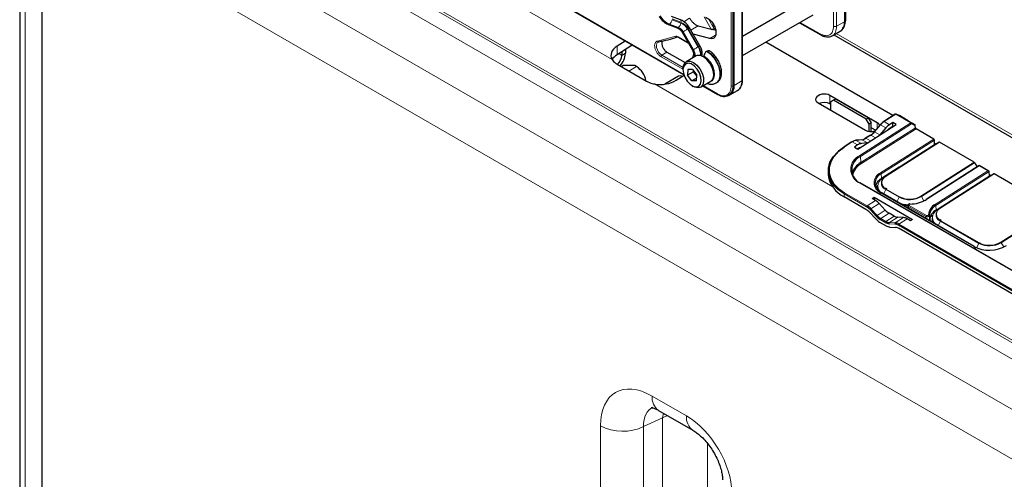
# Paper-space layout 'Blatt2' of a CAD drawing. Header units: millimetres. Extents: x 5 to 418, y 2 to 292.
# Tile 54 of 115: x 83 to 122, y 193 to 211. Entities that reach past the tile are written whole.
import ezdxf

# ---------------------------------------------------------------- set-up
doc = ezdxf.new("R2010")
doc.units = ezdxf.units.MM

psp = doc.layouts.new('Blatt2')

# ---------------------------------------------------------------- linework, layer by layer
at = {"color": 7, "linetype": 'Continuous', "lineweight": 25}
for p, q in [((115.398, 225.764), (115.398, 210.781)), ((115.449, 210.827), (115.449, 225.81)), ((111, 208.242), (111, 223.225)), ((82.517, 216.64), (82.517, 153.602)), ((83.412, 152.511), (83.412, 215.666)), ((111.338, 208.457), (111.338, 214.734)), ((113.816, 211.627), (111.338, 210.196)), ((104.246, 211.401), (108.998, 208.658)), ((108.86, 210.854), (108.509, 210.987)), ((111.338, 209.426), (114.149, 211.049)), ((108.381, 210.667), (108.732, 210.534)), ((109.64, 209.817), (109.226, 210.534)), ((109.568, 210.617), (110.08, 210.479)), ((110.136, 210.628), (110.182, 210.654)), ((110.136, 210.628), (110.182, 210.654)), ((110.182, 210.654), (110.136, 210.628)), ((110.182, 210.654), (110.136, 210.628)), ((110.136, 210.628), (110.208, 210.498)), ((110.204, 210.496), (110.208, 210.498)), ((110.208, 210.498), (110.251, 210.486)), ((113.614, 210.74), (114.454, 210.255)), ((115.25, 210.416), (115.291, 210.445)), ((108.779, 210.16), (109.174, 209.932)), ((108.926, 210.361), (109.34, 209.644)), ((110.028, 210.105), (109.372, 210.281)), ((114.912, 210.218), (115.225, 210.399)), ((114.978, 210.256), (123.311, 205.445)), ((106.656, 210.01), (106.334, 209.805)), ((106.936, 209.849), (106.334, 209.465)), ((106.664, 209.675), (106.664, 209.52)), ((117.333, 207.036), (112.265, 209.961)), ((106.523, 209.585), (106.523, 209.439)), ((108.324, 209.571), (109.045, 209.155)), ((109.484, 209.415), (109.083, 209.183)), ((109.799, 209.386), (109.799, 209.413)), ((109.929, 209.61), (109.905, 209.597)), ((106.334, 209.087), (107.513, 208.406)), ((106.501, 208.99), (106.57, 209.03)), ((107.041, 209.03), (106.57, 209.03)), ((107.112, 208.989), (107.041, 209.03)), ((108.962, 208.916), (108.962, 208.862)), ((109.156, 208.878), (109.146, 208.649)), ((109.338, 208.88), (109.156, 208.878)), ((109.338, 208.88), (109.509, 208.653)), ((108.787, 208.605), (108.24, 208.289)), ((108.691, 208.444), (109.003, 208.643)), ((109.381, 208.785), (109.146, 208.649)), ((109.317, 208.421), (109.146, 208.649)), ((109.504, 208.529), (109.317, 208.421)), ((109.381, 208.785), (109.383, 208.82)), ((109.406, 208.79), (109.381, 208.785)), ((109.508, 208.617), (109.381, 208.785)), ((109.499, 208.424), (109.509, 208.653)), ((109.499, 208.424), (109.317, 208.421)), ((109.327, 208.229), (109.375, 208.202)), ((109.666, 208.173), (110.067, 208.404)), ((109.752, 208.223), (110.346, 207.88)), ((110.28, 208.335), (110.304, 208.348)), ((110.755, 207.827), (110.801, 207.847)), ((110.827, 207.86), (111.141, 208.041)), ((116.705, 206.754), (114.819, 207.842)), ((115.055, 207.697), (114.967, 207.646)), ((116.351, 206.949), (115.055, 207.697)), ((114.348, 207.542), (116.234, 206.453)), ((114.849, 207.485), (114.819, 207.502)), ((114.967, 207.646), (114.849, 207.578)), ((114.849, 207.578), (114.849, 207.252)), ((116.263, 206.898), (114.967, 207.646)), ((116.263, 206.898), (116.351, 206.949)), ((116.381, 206.694), (116.263, 206.898)), ((116.351, 206.949), (116.469, 206.745)), ((117.426, 207.095), (116.964, 206.8)), ((117.587, 207.038), (117.458, 207.097)), ((117.943, 206.833), (117.589, 207.037)), ((115.937, 205.704), (117.463, 206.677)), ((116.469, 206.745), (116.381, 206.694)), ((116.381, 206.405), (116.381, 206.694)), ((116.469, 206.401), (116.469, 206.745)), ((116.636, 206.453), (116.469, 206.55)), ((116.819, 206.67), (116.588, 206.395)), ((117.047, 206.543), (116.814, 206.269)), ((117.324, 206.757), (117.195, 206.675)), ((117.228, 206.549), (117.33, 206.614)), ((117.463, 206.677), (117.324, 206.757)), ((117.33, 206.614), (117.324, 206.757)), ((117.33, 206.614), (117.348, 206.604)), ((117.943, 206.833), (118.2, 206.684)), ((118.231, 206.55), (118.225, 206.634)), ((118.96, 206.104), (118.255, 206.511)), ((116.227, 206.115), (116.234, 206.12)), ((116.438, 206.261), (116.24, 206.134)), ((115.696, 205.992), (115.388, 205.795)), ((115.927, 205.866), (115.798, 205.784)), ((115.798, 205.784), (115.937, 205.704)), ((116.093, 206.077), (115.851, 206.051)), ((116.318, 205.952), (116.077, 205.924)), ((119.071, 205.919), (116.952, 204.568)), ((118.608, 205.629), (118.761, 205.727)), ((118.761, 205.727), (118.996, 205.877)), ((118.763, 205.723), (118.761, 205.727)), ((118.996, 205.877), (118.985, 206.064)), ((119.071, 205.92), (119.168, 205.976)), ((119.071, 205.919), (119.071, 205.92)), ((120.568, 205.176), (119.185, 205.974)), ((117.937, 205.201), (118.608, 205.629)), ((118.517, 205.571), (118.52, 205.569)), ((118.61, 205.626), (118.608, 205.629)), ((117.584, 204.976), (116.878, 204.526)), ((117.584, 204.976), (117.784, 205.104)), ((117.584, 204.971), (117.584, 204.976)), ((117.693, 205.045), (117.697, 205.043)), ((117.784, 205.104), (117.937, 205.201)), ((117.784, 205.104), (117.786, 205.1)), ((117.937, 205.201), (117.939, 205.198)), ((118.044, 205.264), (118.04, 205.267)), ((120.769, 205.043), (118.657, 203.696)), ((120.585, 205.158), (120.688, 204.992)), ((121.152, 204.822), (120.769, 205.043)), ((114.75, 204.796), (114.756, 204.677)), ((121.251, 204.661), (119.132, 203.31)), ((120.941, 204.468), (121.177, 204.618)), ((121.177, 204.618), (121.165, 204.805)), ((121.251, 204.661), (121.349, 204.717)), ((121.251, 204.661), (121.251, 204.661)), ((123.311, 203.592), (121.365, 204.715)), ((124.99, 199.182), (116.033, 204.352)), ((116.718, 204.205), (116.72, 204.135)), ((116.72, 204.135), (116.735, 204.05)), ((117.085, 204.108), (117.035, 204.142)), ((120.117, 203.943), (120.788, 204.37)), ((120.697, 204.312), (120.701, 204.31)), ((120.788, 204.37), (120.941, 204.468)), ((120.79, 204.367), (120.788, 204.37)), ((120.943, 204.464), (120.941, 204.468)), ((116.259, 203.3), (115.39, 203.802)), ((116.507, 203.73), (116.587, 203.781)), ((116.587, 203.781), (118.115, 202.9)), ((116.587, 203.781), (116.59, 203.682)), ((120.573, 201.821), (116.86, 203.965)), ((119.058, 203.267), (119.964, 203.845)), ((119.964, 203.845), (120.117, 203.943)), ((119.965, 203.841), (119.964, 203.845)), ((119.964, 203.845), (119.966, 203.841)), ((120.117, 203.943), (120.119, 203.939)), ((120.224, 204.006), (120.22, 204.008)), ((116.636, 203.656), (116.507, 203.73)), ((117.027, 203.27), (116.787, 203.532)), ((117.926, 203.455), (117.925, 203.35)), ((118.612, 203.659), (118.652, 203.682)), ((116.41, 203.177), (116.653, 202.916)), ((117.376, 203.032), (117.178, 203.146)), ((117.758, 202.971), (117.524, 202.983)), ((118.821, 202.998), (118.918, 203.06)), ((116.804, 202.792), (117.059, 202.645)), ((117.207, 202.596), (117.438, 202.583)), ((118.035, 202.848), (117.906, 202.923)), ((118.115, 202.9), (118.035, 202.848)), ((118.898, 202.946), (118.9, 202.876)), ((119.265, 202.849), (119.215, 202.883)), ((122.151, 199.899), (117.586, 202.534)), ((120.58, 201.808), (120.649, 201.772)), ((107.991, 195.284), (109.36, 194.494))]:
    psp.add_line(p, q, dxfattribs=at)
at = {"color": 7, "linetype": 'Continuous', "lineweight": 18}
for p, q in [((115.437, 225.791), (115.437, 210.808)), ((110.885, 208.221), (110.885, 223.204)), ((110.953, 208.219), (110.953, 223.203)), ((85.008, 221.473), (106.135, 209.277)), ((139.788, 187.863), (84.171, 219.97)), ((85.433, 219.143), (138.526, 188.493)), ((138.247, 187.992), (85.153, 218.642)), ((114.967, 210.6), (114.967, 217.516)), ((115.084, 210.6), (115.084, 217.516)), ((84.324, 217.127), (135.794, 187.414)), ((82.739, 216.229), (82.739, 153.191)), ((135.031, 185.868), (83.412, 215.667)), ((111.313, 214.696), (111.313, 208.423)), ((104.352, 211.357), (108.992, 208.679)), ((108.877, 210.727), (108.526, 210.86)), ((108.531, 210.89), (108.881, 210.757)), ((108.992, 210.78), (109.226, 210.919)), ((110.08, 210.479), (109.804, 210.968)), ((109.981, 210.891), (110.204, 210.496)), ((115.398, 210.781), (115.437, 210.808)), ((108.412, 210.672), (108.429, 210.681)), ((108.763, 210.539), (108.412, 210.672)), ((108.429, 210.681), (108.78, 210.548)), ((108.78, 210.548), (108.763, 210.539)), ((109.561, 209.772), (109.148, 210.489)), ((109.171, 210.502), (109.585, 209.785)), ((109.568, 210.617), (109.278, 210.445)), ((110.08, 210.479), (110.267, 210.429)), ((113.638, 210.754), (114.436, 210.294)), ((115.084, 210.6), (115.398, 210.781)), ((107.95, 210.009), (108.672, 210.198)), ((108.768, 210.183), (109.159, 209.957)), ((108.95, 210.374), (108.967, 210.384)), ((109.364, 209.658), (108.95, 210.374)), ((108.967, 210.384), (109.38, 209.667)), ((110.259, 210.244), (110.028, 210.105)), ((115.075, 210.313), (123.311, 205.558)), ((106.334, 209.465), (106.334, 209.805)), ((109.585, 209.785), (109.561, 209.772)), ((106.523, 209.439), (106.402, 209.508)), ((106.523, 209.439), (106.664, 209.52)), ((108.979, 208.868), (108.089, 209.381)), ((108.324, 209.571), (108.122, 209.442)), ((108.964, 208.956), (108.122, 209.442)), ((106.807, 208.814), (107.112, 208.989)), ((107.831, 208.298), (114.932, 204.198)), ((109.767, 208.231), (110.335, 207.903)), ((110.953, 208.219), (111, 208.242)), ((111, 208.242), (111.313, 208.423)), ((114.819, 207.502), (114.819, 207.842)), ((117.443, 207.094), (116.981, 206.799)), ((118.052, 206.742), (117.443, 207.094)), ((117.46, 207.097), (117.458, 207.097)), ((117.46, 207.097), (118.069, 206.745)), ((117.589, 207.037), (117.46, 207.097)), ((116.014, 205.442), (118.052, 206.742)), ((118.077, 206.703), (116.038, 205.403)), ((116.053, 205.162), (118.231, 206.55)), ((118.255, 206.511), (116.078, 205.122)), ((116.833, 206.666), (116.602, 206.391)), ((116.705, 206.535), (116.705, 206.754)), ((117.047, 206.543), (116.833, 206.666)), ((117.195, 206.675), (116.981, 206.799)), ((118.069, 206.745), (118.2, 206.684)), ((118.225, 206.634), (118.077, 206.703)), ((116.455, 206.259), (116.257, 206.133)), ((116.442, 206.026), (116.257, 206.133)), ((116.64, 206.152), (116.455, 206.259)), ((116.814, 206.269), (116.602, 206.391)), ((116.842, 204.753), (118.96, 206.104)), ((115.712, 205.99), (115.405, 205.794)), ((115.927, 205.866), (115.712, 205.99)), ((116.106, 206.075), (115.863, 206.048)), ((116.077, 205.924), (115.863, 206.048)), ((116.318, 205.952), (116.106, 206.075)), ((118.985, 206.064), (116.866, 204.713)), ((119.071, 205.92), (116.953, 204.569)), ((117.05, 204.625), (119.168, 205.976)), ((119.185, 205.974), (117.066, 204.623)), ((116.053, 205.162), (116.038, 205.403)), ((118.524, 205.576), (118.528, 205.574)), ((117.701, 205.05), (117.704, 205.048)), ((118.449, 203.825), (120.568, 205.176)), ((120.585, 205.158), (118.466, 203.807)), ((120.769, 205.031), (118.674, 203.695)), ((121.117, 204.83), (120.769, 205.031)), ((116.878, 204.526), (116.866, 204.713)), ((116.953, 204.569), (116.952, 204.568)), ((116.953, 204.569), (117.05, 204.625)), ((119.022, 203.494), (121.117, 204.83)), ((121.165, 204.806), (119.047, 203.454)), ((121.251, 204.661), (119.133, 203.31)), ((119.23, 203.366), (121.349, 204.717)), ((121.365, 204.715), (119.247, 203.364)), ((124.972, 199.179), (116.015, 204.35)), ((116.879, 204.505), (116.878, 204.526)), ((120.705, 204.317), (120.709, 204.315)), ((115.39, 203.802), (115.385, 203.921)), ((116.282, 203.403), (115.385, 203.921)), ((115.407, 203.962), (116.304, 203.444)), ((120.555, 201.819), (116.843, 203.962)), ((116.955, 203.91), (117.051, 204.087)), ((117.581, 203.781), (117.051, 204.087)), ((117.067, 204.105), (117.597, 203.799)), ((117.486, 203.604), (117.581, 203.781)), ((118.571, 203.638), (118.466, 203.807)), ((116.636, 203.656), (116.304, 203.444)), ((116.787, 203.532), (116.455, 203.321)), ((117.953, 203.417), (117.952, 203.334)), ((118.645, 203.017), (117.953, 203.417)), ((117.975, 203.458), (118.668, 203.058)), ((119.058, 203.267), (119.047, 203.454)), ((119.133, 203.31), (119.23, 203.366)), ((116.666, 203.027), (116.423, 203.288)), ((116.455, 203.321), (116.698, 203.06)), ((117.027, 203.27), (116.698, 203.06)), ((117.178, 203.146), (116.849, 202.936)), ((117.376, 203.032), (117.048, 202.822)), ((117.524, 202.983), (117.195, 202.773)), ((117.758, 202.971), (117.426, 202.76)), ((118.651, 202.931), (118.645, 203.017)), ((118.827, 203.012), (118.923, 203.073)), ((119.133, 203.31), (119.132, 203.31)), ((121.631, 201.988), (123.311, 203.059)), ((123.311, 203.031), (121.648, 201.97)), ((117.025, 202.78), (116.827, 202.895)), ((116.849, 202.936), (117.048, 202.822)), ((117.414, 202.715), (117.183, 202.728)), ((117.195, 202.773), (117.426, 202.76)), ((122.174, 200.001), (117.552, 202.67)), ((117.906, 202.923), (117.574, 202.711)), ((117.574, 202.711), (122.197, 200.043)), ((119.136, 202.651), (119.231, 202.828)), ((120.763, 201.944), (119.231, 202.828)), ((119.247, 202.847), (120.779, 201.962)), ((120.667, 201.765), (120.763, 201.944)), ((121.753, 201.801), (121.648, 201.97)), ((107.732, 195.856), (109.101, 195.066)), ((108.149, 194.991), (108.183, 195.173)), ((108.149, 194.991), (107.392, 194.641)), ((108.149, 154.348), (108.149, 194.991)), ((105.672, 153.938), (105.672, 194.667)), ((107.392, 194.641), (107.392, 153.912)), ((109.934, 193.976), (109.934, 154.282))]:
    psp.add_line(p, q, dxfattribs=at)
at = {"color": 7, "linetype": 'Continuous', "lineweight": 18, "flags": 128}
for points in [[(108.86, 210.854), (108.866, 210.85), (108.875, 210.84), (108.881, 210.825), (108.884, 210.805), (108.884, 210.782), (108.881, 210.757)], [(109.148, 210.489), (109.125, 210.476), (109.101, 210.462), (109.076, 210.447), (109.051, 210.433), (109.026, 210.418), (109.003, 210.405), (108.983, 210.394), (108.967, 210.384)], [(109.226, 210.534), (109.224, 210.533), (109.217, 210.529), (109.206, 210.522), (109.19, 210.513), (109.171, 210.502)], [(108.95, 210.374), (108.937, 210.367), (108.929, 210.362), (108.926, 210.361), (108.926, 210.361)], [(108.122, 209.442), (108.052, 209.495), (107.989, 209.57), (107.94, 209.657), (107.909, 209.749), (107.9, 209.836), (107.914, 209.908), (107.949, 209.959), (107.968, 209.972)], [(109.364, 209.658), (109.351, 209.65), (109.343, 209.646), (109.34, 209.644), (109.34, 209.644)], [(109.561, 209.772), (109.539, 209.759), (109.515, 209.745), (109.49, 209.73), (109.464, 209.716), (109.44, 209.702), (109.417, 209.688), (109.397, 209.677), (109.38, 209.667)], [(109.64, 209.817), (109.638, 209.816), (109.631, 209.812), (109.62, 209.806), (109.604, 209.796), (109.585, 209.785)], [(109.799, 209.413), (109.933, 209.311), (110.053, 209.169), (110.147, 209.003), (110.206, 208.828), (110.223, 208.663), (110.197, 208.524), (110.131, 208.426), (110.031, 208.379), (110.02, 208.377)], [(110.28, 208.334), (110.308, 208.354), (110.389, 208.454), (110.43, 208.597), (110.43, 208.771), (110.387, 208.962), (110.305, 209.155), (110.191, 209.335), (110.054, 209.486), (109.905, 209.597)], [(109.929, 209.61), (110.078, 209.499), (110.215, 209.348), (110.329, 209.169), (110.41, 208.976), (110.453, 208.785), (110.454, 208.61), (110.412, 208.467), (110.332, 208.367), (110.304, 208.348)], [(116.819, 206.67), (116.82, 206.671), (116.822, 206.671), (116.825, 206.67), (116.829, 206.669), (116.833, 206.666)], [(116.588, 206.395), (116.589, 206.396), (116.591, 206.396), (116.594, 206.395), (116.598, 206.394), (116.602, 206.391)], [(116.953, 204.569), (116.857, 204.495), (116.785, 204.412), (116.742, 204.322), (116.727, 204.23), (116.742, 204.139), (116.786, 204.053), (116.857, 203.974), (116.889, 203.948)], [(119.133, 203.31), (119.037, 203.236), (118.966, 203.153), (118.922, 203.064), (118.907, 202.972), (118.922, 202.881), (118.966, 202.794), (119.037, 202.715), (119.07, 202.689)], [(108.351, 195.076), (108.349, 195.076), (108.149, 194.991)]]:
    psp.add_lwpolyline(points, dxfattribs=at)
at = {"color": 7, "linetype": 'Continuous', "lineweight": 25, "flags": 128}
for points in [[(110.067, 208.404), (110.072, 208.407), (110.149, 208.492), (110.186, 208.622), (110.178, 208.783), (110.126, 208.958), (110.037, 209.127), (109.919, 209.273), (109.785, 209.38), (109.651, 209.435), (109.53, 209.434), (109.484, 209.415)], [(108.962, 208.916), (108.977, 209.035), (109.035, 209.144), (109.129, 209.203), (109.25, 209.204), (109.385, 209.148), (109.518, 209.042), (109.636, 208.896), (109.725, 208.726), (109.777, 208.551), (109.785, 208.39), (109.748, 208.26), (109.671, 208.176), (109.562, 208.145), (109.562, 208.145)], [(109.494, 208.179), (109.595, 208.209), (109.664, 208.292), (109.692, 208.418), (109.677, 208.573), (109.619, 208.736), (109.526, 208.89), (109.41, 209.015), (109.283, 209.095), (109.162, 209.122), (109.06, 209.093), (108.991, 209.01), (108.963, 208.883), (108.978, 208.729), (109.036, 208.565), (109.129, 208.412), (109.246, 208.287), (109.372, 208.206), (109.494, 208.179)], [(108.937, 208.601), (108.867, 208.621), (108.787, 208.605)], [(108.937, 208.601), (108.868, 208.621), (108.787, 208.605)], [(109.562, 208.145), (109.433, 208.173), (109.375, 208.202)], [(116.59, 206.387), (116.588, 206.39), (116.587, 206.393), (116.588, 206.395), (116.588, 206.395)], [(115.385, 203.921), (115.142, 204.089), (114.953, 204.282), (114.824, 204.494), (114.758, 204.717), (114.758, 204.947), (114.823, 205.175), (114.952, 205.394), (115.14, 205.598), (115.383, 205.781)], [(115.405, 205.794), (115.166, 205.614), (114.981, 205.413), (114.854, 205.197), (114.79, 204.972), (114.79, 204.747), (114.855, 204.526), (114.982, 204.318), (115.168, 204.128), (115.407, 203.962)], [(116.931, 204.52), (116.972, 204.565), (117.05, 204.625)], [(116.721, 204.256), (116.69, 204.214), (116.658, 204.157)], [(117.855, 203.391), (117.881, 203.388), (117.923, 203.385)], [(119.112, 203.262), (119.153, 203.306), (119.23, 203.366)], [(118.9, 202.876), (118.915, 202.791), (118.921, 202.775)]]:
    psp.add_lwpolyline(points, dxfattribs=at)
at = {"color": 7, "linetype": 'Continuous', "lineweight": 18}
for centre, radius, start, end in [((108.691, 211.366), 0.748, 209.265, 248.105), ((108.708, 211.376), 0.748, 209.265, 248.105), ((108.252, 210.893), 0.276, 309.8792, 353.0863), ((108.392, 210.7), 0.0351, 252.5632, 306.0382), ((108.742, 210.567), 0.0351, 252.5043, 306.0437), ((108.623, 210.191), 0.374, 29.265, 68.105), ((108.603, 210.76), 0.276, 309.8792, 353.0863), ((108.64, 210.201), 0.374, 29.265, 68.105), ((108.674, 210.223), 0.543, 29.265, 68.105), ((108.665, 210.219), 0.58, 29.265, 68.105), ((109.017, 209.438), 0.411, 351.7442, 32.2854), ((108.973, 209.415), 0.479, 357.6936, 31.7563), ((108.953, 209.401), 0.713, 2.5052, 31.37), ((108.992, 209.421), 0.696, 359.7235, 31.5886), ((109.483, 209.429), 0.11, 157.4944, 216.7846), ((109.44, 208.727), 0.75, 343.1148, 61.3944), ((110.921, 208.29), 0.0777, 242.8052, 294.3071), ((110.36, 207.9), 0.0249, 174.0146, 234.6732), ((117.433, 207.081), 0.016, 52.7758, 116.0345), ((117.454, 207.079), 0.0181, 71.1671, 127.9468), ((116.971, 206.786), 0.016, 52.7758, 116.0345), ((118.063, 206.728), 0.0181, 71.1671, 127.9468), ((118.023, 206.697), 0.0539, 6.3421, 57.7135), ((118.05, 206.72), 0.0317, 327.4106, 53.332), ((116.247, 206.12), 0.016, 52.7758, 116.0345), ((116.445, 206.246), 0.016, 52.7758, 116.0345), ((115.395, 205.781), 0.016, 52.7758, 116.0345), ((115.703, 205.977), 0.016, 52.7758, 116.0345), ((116.095, 206.057), 0.0203, 58.9767, 95.7899), ((116.249, 204.896), 0.595, 113.3057, 246.8237), ((115.985, 205.397), 0.0539, 6.3421, 57.7135), ((116.396, 204.524), 0.677, 118.0129, 169.8654), ((116.107, 205.167), 0.0539, 186.3421, 237.7135), ((117.012, 204.358), 0.43, 113.3057, 246.8237), ((116.813, 204.707), 0.0539, 6.3421, 57.7135), ((117.178, 204.364), 0.282, 113.3057, 246.8237), ((117.057, 204.609), 0.0166, 53.8189, 113.1032), ((116.026, 204.336), 0.0173, 66.2305, 129.0417), ((117.149, 204.347), 0.278, 141.5144, 249.2648), ((115.436, 203.92), 0.0511, 124.2872, 179.1791), ((116.853, 203.949), 0.0173, 66.2305, 129.0417), ((117.095, 204.064), 0.0499, 124.2195, 152.669), ((118, 204.602), 0.922, 242.9955, 300.4232), ((117.625, 203.758), 0.0499, 124.2195, 152.669), ((118.422, 203.781), 0.0513, 30.705, 58.1427), ((116.333, 203.402), 0.0511, 124.2872, 179.1791), ((117.971, 204.543), 1.064, 247.0371, 268.297), ((118.004, 203.416), 0.0513, 124.3512, 178.5369), ((118.664, 203.682), 0.016, 52.8504, 115.9599), ((118.993, 203.448), 0.0539, 6.3421, 57.7135), ((119.358, 203.106), 0.282, 113.3057, 246.8237), ((119.237, 203.351), 0.0166, 53.8189, 113.1032), ((116.509, 203.236), 0.0999, 122.3324, 149.186), ((116.752, 202.975), 0.0999, 122.3324, 149.186), ((118.697, 203.016), 0.0513, 124.3512, 178.5369), ((118.757, 203.052), 0.031, 11.0787, 97.6755), ((119.329, 203.089), 0.278, 141.5144, 249.2648), ((116.878, 202.894), 0.0511, 124.2872, 179.1791), ((117.076, 202.78), 0.0511, 124.2872, 179.1791), ((117.218, 202.742), 0.0384, 127.2724, 201.6137), ((117.45, 202.73), 0.0384, 127.2724, 201.6137), ((117.603, 202.669), 0.0511, 124.2872, 179.1791), ((119.275, 202.805), 0.0499, 124.2195, 152.669), ((120.566, 201.806), 0.0173, 66.2305, 129.0417), ((121.182, 202.765), 0.922, 242.9955, 300.4232), ((120.807, 201.921), 0.0499, 124.2195, 152.669), ((121.604, 201.944), 0.0513, 30.705, 58.1427), ((108.348, 195.79), 0.62, 173.888, 234.7998), ((109.717, 195), 0.62, 173.8923, 234.7524), ((106.558, 196.387), 1.935, 242.7384, 295.5295)]:
    psp.add_arc(centre, radius, start, end, dxfattribs=at)
at = {"color": 7, "linetype": 'Continuous', "lineweight": 25}
for centre, radius, start, end in [((115.011, 210.769), 0.429, 310.8243, 5.1593), ((115.426, 210.828), 0.0233, 299.6454, 355.8931), ((115.002, 210.73), 0.4, 304.0564, 7.2558), ((107.388, 213.812), 3.877, 279.1105, 290.2144), ((105.999, 209.466), 0.524, 312.1085, 356.979), ((105.842, 209.559), 0.823, 318.5788, 357.3108), ((109.375, 208.678), 0.812, 0.4786, 59.516), ((110.029, 209.402), 0.231, 122.6055, 177.3945), ((109.973, 209.549), 0.0755, 65.7075, 125.6163), ((106.658, 208.288), 0.835, 9.3474, 57.065), ((111.296, 208.461), 0.0419, 294.3747, 354.3052), ((110.596, 208.161), 0.362, 230.7967, 9.214), ((110.602, 208.195), 0.401, 299.7173, 6.7628), ((110.917, 208.372), 0.4, 304.0564, 7.2558), ((110.356, 207.901), 0.0233, 244.1059, 300.3461), ((117.444, 207.067), 0.0333, 65.1811, 122.53), ((117.296, 206.272), 0.615, 123.2627, 140.5553), ((117.342, 206.248), 0.659, 123.2627, 140.5553), ((116.974, 206.788), 0.0155, 128.5677, 188.8773), ((118.284, 206.556), 0.0539, 186.3421, 237.7135), ((116.055, 206.431), 0.36, 278.0426, 303.9756), ((116.25, 206.122), 0.0155, 128.5677, 188.8773), ((116.047, 206.834), 0.703, 303.2627, 320.5553), ((116.093, 206.81), 0.659, 303.2627, 320.5553), ((118.931, 206.058), 0.0539, 6.3421, 57.7135), ((115.398, 205.783), 0.0155, 128.5677, 188.8773), ((115.914, 205.691), 0.36, 98.0426, 123.9756), ((115.853, 206.03), 0.0203, 58.9767, 95.7899), ((119.175, 205.961), 0.0166, 53.8189, 113.1032), ((116.268, 204.871), 0.579, 113.3057, 246.8237), ((116.392, 204.534), 0.713, 118.3783, 165.6901), ((120.541, 205.132), 0.0513, 30.705, 58.1427), ((115.841, 204.796), 1.091, 186.2661, 245.6191), ((117.03, 204.332), 0.415, 113.3057, 246.8237), ((121.355, 204.702), 0.0166, 53.8189, 113.1032), ((117.123, 204.074), 0.513, 118.4714, 164.6503), ((117.058, 204.224), 0.34, 183.1764, 225.6546), ((118, 204.589), 0.887, 242.9955, 300.4232), ((115.964, 202.87), 0.621, 42.3194, 59.199), ((115.964, 202.873), 0.665, 42.3194, 59.199), ((117.982, 204.611), 1.156, 254.3565, 267.3443), ((118.006, 204.819), 1.307, 270.2008, 300.7233), ((118.034, 203.513), 0.0233, 167.3698, 184.297), ((118.667, 203.684), 0.0152, 128.2019, 187.8532), ((119.252, 203.05), 0.5, 117.4057, 176.2086), ((119.269, 203.026), 0.482, 117.4057, 176.2086), ((115.918, 202.729), 0.665, 42.3194, 59.199), ((117.19, 203.504), 0.709, 222.3194, 239.199), ((117.19, 203.507), 0.665, 222.3194, 239.199), ((119.277, 202.843), 0.477, 117.2713, 177.1184), ((117.144, 203.364), 0.665, 222.3194, 239.199), ((117.215, 203.089), 0.362, 238.3709, 264.8776), ((117.225, 203.111), 0.339, 238.3709, 264.8776), ((117.237, 202.934), 0.339, 238.3709, 264.8776), ((117.386, 202.4), 0.317, 58.3709, 84.8776), ((117.396, 202.422), 0.339, 58.3709, 84.8776), ((117.408, 202.245), 0.339, 58.3709, 84.8776), ((119.233, 202.964), 0.335, 182.9954, 222.6053), ((121.17, 203.026), 1.355, 242.9955, 300.4232), ((120.564, 201.808), 0.0157, 358.389, 55.7595), ((121.182, 202.753), 0.887, 242.9955, 300.4232)]:
    psp.add_arc(centre, radius, start, end, dxfattribs=at)
for centre, major_axis, ratio, start_param, end_param in [((106.923, 209.465), (0.833, 0.04), 0.606667, 2.32713, 3.443479), ((106.923, 209.125), (0.833, 0.04), 0.606667, 2.32713, 2.779965), ((108.102, 208.785), (0.833, 0.04), 0.606667, 4.352373, 5.468722), ((114.584, 207.692), (0.333, 0.016), 0.606667, 0.756333, 3.897926), ((114.584, 207.352), (0.333, 0.016), 0.606667, 0.756333, 2.138069), ((116.469, 206.603), (0.333, 0.016), 0.606667, 0.132611, 0.756333), ((117.207, 206.282), (0.256, 0.429), 0.566715, 0.845639, 1.281971), ((117.241, 206.156), (0.256, 0.429), 0.566715, 0.845639, 1.177791), ((118.202, 206.647), (-0.0133, 0.0394), 0.495325, 4.211357, 5.769813), ((116.399, 206.028), (0.25, 0.012), 0.606667, 2.056758, 2.628942), ((116.469, 206.603), (0.333, 0.016), 0.606667, 3.897926, 5.128242), ((115.915, 205.31), (0.256, 0.429), 0.566715, 0.513487, 0.845639), ((115.939, 205.473), (0.256, 0.429), 0.566715, 0.409307, 0.845639), ((120.77, 205.004), (-0.0009, 0.039), 0.022658, 0.013756, 0.823921), ((121.118, 204.804), (0.0471, 0.001), 0.562077, 0.031209, 1.584552), ((121.142, 204.79), (0.0162, 0.0291), 0.58789, 5.541497, 5.558951), ((116.648, 203.255), (-0.263, 0.425), 0.556886, 5.044823, 5.481156), ((117.166, 203.547), (-0.263, 0.425), 0.556886, 1.903231, 2.339563), ((117.364, 203.433), (-0.263, 0.425), 0.556886, 2.339563, 2.775895), ((117.918, 202.522), (-0.263, 0.425), 0.556886, 5.481156, 5.917488)]:
    psp.add_ellipse(centre, major_axis=major_axis, ratio=ratio, start_param=start_param, end_param=end_param, dxfattribs=at)
at = {"color": 7, "linetype": 'Continuous', "lineweight": 18}
for centre, major_axis, ratio, start_param, end_param in [((107.737, 193.468), (-1.462, 2.533), 0.575802, 5.499237, 7.067295), ((108.621, 193.979), (-0.935, 1.396), 0.571737, 6.192691, 7.029074), ((109.076, 193.036), (-1.329, 2.152), 0.584594, 3.89967, 5.45692)]:
    psp.add_ellipse(centre, major_axis=major_axis, ratio=ratio, start_param=start_param, end_param=end_param, dxfattribs=at)
at = {"color": 7, "linetype": 'Continuous', "lineweight": 25}
for points, knots in [([(108.015, 210.986), (108.034, 210.957), (108.086, 210.873), (108.199, 210.762), (108.31, 210.695), (108.372, 210.67), (108.381, 210.667)], [0, 0, 0, 0, 0.209643, 0.585012, 0.93779, 1, 1, 1, 1]), ([(109.226, 210.534), (109.207, 210.564), (109.154, 210.647), (109.042, 210.758), (108.93, 210.826), (108.869, 210.85), (108.86, 210.854)], [0, 0, 0, 0, 0.209643, 0.585012, 0.93779, 1, 1, 1, 1]), ([(109.226, 210.919), (109.25, 210.882), (109.296, 210.809), (109.384, 210.719), (109.476, 210.649), (109.537, 210.627), (109.568, 210.617)], [0, 0, 0, 0, 0.2499634, 0.4999972, 0.7499567, 1, 1, 1, 1]), ([(108.732, 210.534), (108.748, 210.527), (108.795, 210.506), (108.867, 210.449), (108.908, 210.388), (108.926, 210.361)], [0, 0, 0, 0, 0.2165509, 0.6516994, 1, 1, 1, 1]), ([(110.08, 210.479), (110.09, 210.477), (110.108, 210.474), (110.141, 210.476), (110.169, 210.481), (110.19, 210.488), (110.199, 210.493), (110.204, 210.496)], [0, 0, 0, 0, 0.2756684, 0.5082279, 0.7335266, 0.8622709, 1, 1, 1, 1]), ([(108.728, 210.172), (108.732, 210.173), (108.74, 210.175), (108.762, 210.17), (108.776, 210.161), (108.779, 210.159)], [0, 0, 0, 0, 0.440334, 0.872371, 1, 1, 1, 1]), ([(114.454, 210.258), (114.476, 210.245), (114.536, 210.21), (114.635, 210.179), (114.748, 210.168), (114.84, 210.179), (114.885, 210.208), (114.898, 210.217)], [0, 0, 0, 0, 0.145802, 0.386097, 0.633668, 0.893068, 1, 1, 1, 1]), ([(107.971, 209.97), (107.976, 209.975), (107.982, 209.981), (107.993, 209.98), (107.993, 209.98)], [0, 0, 0, 0, 0.937573, 1, 1, 1, 1]), ([(108.129, 210.017), (108.126, 210.009), (108.115, 209.987), (108.114, 209.957), (108.113, 209.937)], [0, 0, 0, 0, 0.333442, 1, 1, 1, 1]), ([(109.34, 209.644), (109.347, 209.63), (109.365, 209.596), (109.381, 209.544), (109.387, 209.5), (109.383, 209.475), (109.382, 209.472), (109.382, 209.471)], [0, 0, 0, 0, 0.176806, 0.422684, 0.629977, 0.82324, 1, 1, 1, 1]), ([(109.72, 209.399), (109.721, 209.403), (109.736, 209.446), (109.734, 209.543), (109.708, 209.683), (109.662, 209.774), (109.64, 209.817)], [0, 0, 0, 0, 0.029031, 0.345306, 0.685486, 1, 1, 1, 1]), ([(106.135, 209.277), (106.173, 209.224), (106.225, 209.154), (106.312, 209.101), (106.334, 209.087)], [0, 0, 0, 0, 0.740297, 1, 1, 1, 1]), ([(109.382, 209.471), (109.369, 209.443), (109.349, 209.401), (109.345, 209.351), (109.344, 209.334)], [0, 0, 0, 0, 0.65039, 1, 1, 1, 1]), ([(110.299, 208.351), (110.31, 208.356), (110.363, 208.379), (110.431, 208.462), (110.489, 208.589), (110.509, 208.743), (110.492, 208.916), (110.436, 209.1), (110.345, 209.279), (110.226, 209.439), (110.108, 209.551), (110.031, 209.6), (110.004, 209.618)], [0, 0, 0, 0, 0.028549, 0.132041, 0.234535, 0.343206, 0.459253, 0.57789, 0.696268, 0.814894, 0.934693, 1, 1, 1, 1]), ([(111.122, 208.037), (111.147, 208.049), (111.209, 208.081), (111.278, 208.174), (111.323, 208.295), (111.34, 208.392), (111.336, 208.449), (111.336, 208.458)], [0, 0, 0, 0, 0.178353, 0.449155, 0.712576, 0.95398, 1, 1, 1, 1]), ([(107.513, 208.406), (107.585, 208.372), (107.682, 208.326), (107.8, 208.303), (107.831, 208.298)], [0, 0, 0, 0, 0.740283, 1, 1, 1, 1]), ([(109.923, 208.321), (109.968, 208.307), (110.058, 208.28), (110.183, 208.287), (110.25, 208.323), (110.278, 208.339)], [0, 0, 0, 0, 0.371679, 0.738698, 1, 1, 1, 1]), ([(118.011, 203.517), (118.009, 203.518), (117.995, 203.518), (117.972, 203.511), (117.947, 203.497), (117.933, 203.478), (117.927, 203.462), (117.928, 203.454), (117.929, 203.453)], [0, 0, 0, 0, 0.067439, 0.327454, 0.575388, 0.784302, 0.973285, 1, 1, 1, 1]), ([(118.8, 202.867), (118.8, 202.861), (118.8, 202.854), (118.795, 202.849), (118.795, 202.848)], [0, 0, 0, 0, 0.880209, 1, 1, 1, 1]), ([(107.698, 195.398), (107.698, 195.398), (107.698, 195.398), (107.752, 195.39), (107.851, 195.358), (107.944, 195.309), (107.991, 195.284)], [0, 0, 0, 0, 0.181428, 0.466879, 0.734209, 1, 1, 1, 1]), ([(109.36, 194.494), (109.384, 194.479), (109.453, 194.438), (109.584, 194.34), (109.749, 194.191), (109.915, 194.008), (110.074, 193.797), (110.218, 193.568), (110.339, 193.33), (110.432, 193.095), (110.497, 192.875), (110.531, 192.685), (110.54, 192.573), (110.54, 192.525), (110.54, 192.518)], [0, 0, 0, 0, 0.050295, 0.144286, 0.239781, 0.3368, 0.434538, 0.531988, 0.628225, 0.722647, 0.814856, 0.904729, 0.986212, 1, 1, 1, 1])]:
    psp.add_open_spline(points, degree=3, knots=knots, dxfattribs=at)
for points in [[(109.855, 210.955), (109.898, 210.937), (109.986, 210.902), (110.114, 210.775), (110.215, 210.615), (110.274, 210.441), (110.283, 210.281), (110.24, 210.16), (110.152, 210.09), (110.07, 210.1), (110.028, 210.105)], [(108.113, 209.937), (108.116, 209.903), (108.122, 209.835), (108.171, 209.726), (108.241, 209.63), (108.297, 209.59), (108.324, 209.571)]]:
    psp.add_open_spline(points, degree=3, dxfattribs=at)
at = {"color": 7, "linetype": 'Continuous', "lineweight": 18}
for points in [[(114.436, 210.294), (114.506, 210.263), (114.645, 210.201), (114.82, 210.241), (114.943, 210.373), (114.959, 210.524), (114.967, 210.6)], [(114.967, 210.6), (114.975, 210.596), (114.993, 210.588), (115.026, 210.585), (115.059, 210.588), (115.076, 210.596), (115.084, 210.6)], [(108.672, 210.198), (108.687, 210.201), (108.716, 210.208), (108.751, 210.191), (108.768, 210.183)], [(107.95, 210.009), (107.953, 210.004), (107.959, 209.993), (107.972, 209.983), (107.988, 209.978), (107.998, 209.982), (108.002, 209.983)], [(108.089, 209.381), (108.089, 209.387), (108.09, 209.398), (108.098, 209.416), (108.109, 209.431), (108.118, 209.438), (108.122, 209.442)]]:
    psp.add_open_spline(points, degree=3, dxfattribs=at)
for points, knots in [([(114.9, 210.216), (114.904, 210.217), (114.972, 210.229), (115.055, 210.355), (115.075, 210.518), (115.084, 210.6)], [0, 0, 0, 0, 0.029661, 0.514831, 1, 1, 1, 1]), ([(108.672, 210.198), (108.675, 210.193), (108.682, 210.182), (108.697, 210.172), (108.713, 210.168), (108.723, 210.172), (108.728, 210.173)], [0, 0, 0, 0, 0.250001, 0.500001, 0.75, 1, 1, 1, 1]), ([(108.768, 210.183), (108.769, 210.178), (108.77, 210.168), (108.775, 210.161), (108.779, 210.16), (108.779, 210.16)], [0, 0, 0, 0, 0.483463, 0.966925, 1, 1, 1, 1]), ([(114.453, 210.257), (114.448, 210.26), (114.439, 210.269), (114.437, 210.285), (114.436, 210.294)], [0, 0, 0, 0, 0.482204, 1, 1, 1, 1]), ([(108.089, 209.381), (108.062, 209.4), (108.007, 209.437), (107.931, 209.528), (107.873, 209.632), (107.838, 209.739), (107.827, 209.84), (107.843, 209.926), (107.885, 209.989), (107.929, 210.003), (107.95, 210.009)], [0, 0, 0, 0, 0.121712, 0.25, 0.378287, 0.499999, 0.621712, 0.75, 0.878288, 1, 1, 1, 1]), ([(110.335, 207.903), (110.404, 207.872), (110.511, 207.823), (110.639, 207.828), (110.727, 207.86), (110.798, 207.92), (110.867, 208.029), (110.878, 208.145), (110.885, 208.221)], [0, 0, 0, 0, 0.2394568, 0.3683607, 0.5, 0.6316393, 0.7605432, 1, 1, 1, 1]), ([(117.953, 203.417), (117.947, 203.422), (117.935, 203.431), (117.928, 203.444), (117.929, 203.451), (117.929, 203.453)], [0, 0, 0, 0, 0.440278, 0.86924, 1, 1, 1, 1]), ([(118.011, 203.511), (118.005, 203.511), (117.994, 203.51), (117.979, 203.504), (117.967, 203.496), (117.961, 203.487), (117.96, 203.476), (117.964, 203.466), (117.971, 203.461), (117.975, 203.458)], [0, 0, 0, 0, 0.142474, 0.284952, 0.427322, 0.569562, 0.711749, 0.853982, 1, 1, 1, 1]), ([(118.787, 203.058), (118.787, 203.052), (118.785, 203.041), (118.771, 203.026), (118.75, 203.014), (118.723, 203.006), (118.695, 203.004), (118.667, 203.008), (118.653, 203.014), (118.645, 203.017)], [0, 0, 0, 0, 0.145981, 0.288211, 0.430421, 0.572696, 0.715089, 0.857563, 1, 1, 1, 1]), ([(118.668, 203.058), (118.672, 203.056), (118.681, 203.052), (118.697, 203.05), (118.714, 203.051), (118.73, 203.056), (118.743, 203.063), (118.751, 203.072), (118.752, 203.079), (118.753, 203.083)], [0, 0, 0, 0, 0.142474, 0.284952, 0.427322, 0.569562, 0.711749, 0.853982, 1, 1, 1, 1]), ([(118.787, 203.058), (118.79, 203.027), (118.794, 202.963), (118.798, 202.899), (118.8, 202.867)], [0, 0, 0, 0, 0.4929092, 1, 1, 1, 1])]:
    psp.add_open_spline(points, degree=3, knots=knots, dxfattribs=at)

doc.saveas('drawing.dxf')
